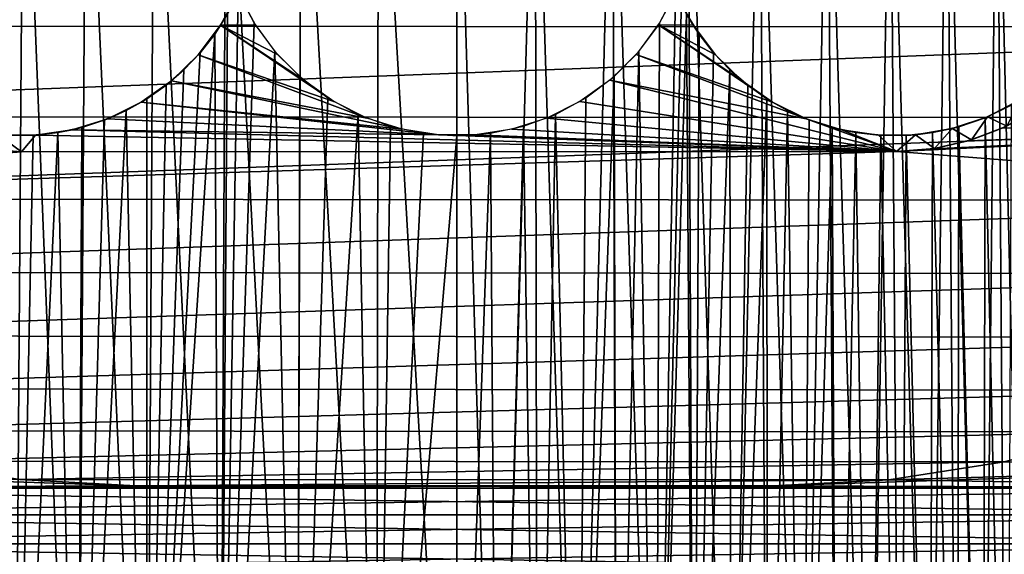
# Model space of a CAD drawing. Header units: millimetres. Extents: x 94.7 to 114.7, y -1235.4 to -1202.9.
# Tile 7 of 23: x 101.9 to 108.1, y -1232.1 to -1228.7. Entities that reach past the tile are written whole.
import ezdxf

# ---------------------------------------------------------------- set-up
doc = ezdxf.new("R2010")
doc.units = ezdxf.units.MM
doc.header["$LTSCALE"] = 65.185185
for name, color, linetype in [('1', 7, 'CONTINUOUS'), ('10', 7, 'CONTINUOUS'), ('11', 7, 'CONTINUOUS'), ('2', 7, 'CONTINUOUS'), ('26', 7, 'CONTINUOUS'), ('27', 7, 'CONTINUOUS'), ('28', 7, 'CONTINUOUS'), ('31', 7, 'CONTINUOUS'), ('33', 7, 'CONTINUOUS'), ('35', 7, 'CONTINUOUS'), ('37', 7, 'CONTINUOUS'), ('38', 7, 'CONTINUOUS')]:
    doc.layers.add(name, color=color, linetype=linetype)

msp = doc.modelspace()

# ---------------------------------------------------------------- linework, layer by layer
at = {"layer": '1', "linetype": 'Continuous'}
for points in [[(102.6684, -1231.6546, 2055.5234), (98.5694, -1231.5212, 2055.5234), (101.9378, -1231.6152, 2055.5234), (102.6684, -1231.6546, 2055.5234)], [(98.6968, -1231.6704, 2055.5234), (98.5694, -1231.5212, 2055.5234), (102.6684, -1231.6546, 2055.5234), (98.6968, -1231.6704, 2055.5234)], [(108.126, -1231.5046, 2055.5234), (110.8016, -1231.5212, 2055.5234), (107.4012, -1231.6183, 2055.5234), (108.126, -1231.5046, 2055.5234)], [(110.8016, -1231.5212, 2055.5234), (110.6742, -1231.6704, 2055.5234), (107.4012, -1231.6183, 2055.5234), (110.8016, -1231.5212, 2055.5234)], [(107.4012, -1231.6183, 2055.5234), (110.6742, -1231.6704, 2055.5234), (106.6684, -1231.6556, 2055.5234), (107.4012, -1231.6183, 2055.5234)], [(110.6742, -1231.6704, 2055.5234), (98.6968, -1231.6704, 2055.5234), (102.6684, -1231.6546, 2055.5234), (110.6742, -1231.6704, 2055.5234)], [(110.6742, -1231.6704, 2055.5234), (110.5717, -1231.8376, 2055.5234), (98.6968, -1231.6704, 2055.5234), (110.6742, -1231.6704, 2055.5234)], [(98.6968, -1231.6704, 2055.5234), (110.5717, -1231.8376, 2055.5234), (98.7992, -1231.8376, 2055.5234), (98.6968, -1231.6704, 2055.5234)], [(106.6684, -1231.6556, 2055.5234), (110.6742, -1231.6704, 2055.5234), (102.6684, -1231.6546, 2055.5234), (106.6684, -1231.6556, 2055.5234)], [(98.7992, -1231.8376, 2055.5234), (110.4967, -1232.0188, 2055.5234), (98.8743, -1232.0188, 2055.5234), (98.7992, -1231.8376, 2055.5234)], [(110.5717, -1231.8376, 2055.5234), (110.4967, -1232.0188, 2055.5234), (98.7992, -1231.8376, 2055.5234), (110.5717, -1231.8376, 2055.5234)], [(98.8743, -1232.0188, 2055.5234), (110.4509, -1232.2096, 2055.5234), (98.9201, -1232.2096, 2055.5234), (98.8743, -1232.0188, 2055.5234)], [(110.4967, -1232.0188, 2055.5234), (110.4509, -1232.2096, 2055.5234), (98.8743, -1232.0188, 2055.5234), (110.4967, -1232.0188, 2055.5234)]]:
    msp.add_3dface(points, dxfattribs=at)
at = {"layer": '10', "linetype": 'Continuous'}
for points in [[(111.3611, -1229.8618, 2817.2234), (111.8806, -1229.3436, 2817.2234), (107.449, -1229.5542, 2817.2234), (111.3611, -1229.8618, 2817.2234)], [(107.449, -1229.5542, 2817.2234), (111.8806, -1229.3436, 2817.2234), (107.6761, -1229.5374, 2817.2234), (107.449, -1229.5542, 2817.2234)], [(107.6761, -1229.5374, 2817.2234), (111.8806, -1229.3436, 2817.2234), (107.8985, -1229.4884, 2817.2234), (107.6761, -1229.5374, 2817.2234)], [(107.8985, -1229.4884, 2817.2234), (111.8806, -1229.3436, 2817.2234), (108.1117, -1229.4084, 2817.2234), (107.8985, -1229.4884, 2817.2234)], [(108.1117, -1229.4084, 2817.2234), (111.8806, -1229.3436, 2817.2234), (108.3113, -1229.2989, 2817.2234), (108.1117, -1229.4084, 2817.2234)], [(101.7207, -1229.5403, 2817.2234), (97.9933, -1229.8525, 2817.2234), (101.949, -1229.556, 2817.2234), (101.7207, -1229.5403, 2817.2234)], [(97.9933, -1229.8525, 2817.2234), (111.3611, -1229.8618, 2817.2234), (107.449, -1229.5542, 2817.2234), (97.9933, -1229.8525, 2817.2234)], [(101.949, -1229.556, 2817.2234), (97.9933, -1229.8525, 2817.2234), (107.449, -1229.5542, 2817.2234), (101.949, -1229.556, 2817.2234)], [(98.5614, -1230.3137, 2817.2234), (111.3611, -1229.8618, 2817.2234), (97.9933, -1229.8525, 2817.2234), (98.5614, -1230.3137, 2817.2234)], [(110.7904, -1230.3228, 2817.2234), (111.3611, -1229.8618, 2817.2234), (98.5614, -1230.3137, 2817.2234), (110.7904, -1230.3228, 2817.2234)], [(99.1745, -1230.713, 2817.2234), (110.7904, -1230.3228, 2817.2234), (98.5614, -1230.3137, 2817.2234), (99.1745, -1230.713, 2817.2234)], [(110.1745, -1230.7216, 2817.2234), (110.7904, -1230.3228, 2817.2234), (99.1745, -1230.713, 2817.2234), (110.1745, -1230.7216, 2817.2234)], [(99.826, -1231.046, 2817.2234), (110.1745, -1230.7216, 2817.2234), (99.1745, -1230.713, 2817.2234), (99.826, -1231.046, 2817.2234)], [(109.5203, -1231.0538, 2817.2234), (110.1745, -1230.7216, 2817.2234), (99.826, -1231.046, 2817.2234), (109.5203, -1231.0538, 2817.2234)], [(100.5087, -1231.3092, 2817.2234), (109.5203, -1231.0538, 2817.2234), (99.826, -1231.046, 2817.2234), (100.5087, -1231.3092, 2817.2234)], [(108.835, -1231.3158, 2817.2234), (109.5203, -1231.0538, 2817.2234), (100.5087, -1231.3092, 2817.2234), (108.835, -1231.3158, 2817.2234)], [(101.2153, -1231.4996, 2817.2234), (108.835, -1231.3158, 2817.2234), (100.5087, -1231.3092, 2817.2234), (101.2153, -1231.4996, 2817.2234)], [(108.126, -1231.5046, 2817.2234), (108.835, -1231.3158, 2817.2234), (101.2153, -1231.4996, 2817.2234), (108.126, -1231.5046, 2817.2234)], [(101.9378, -1231.6152, 2817.2234), (108.126, -1231.5046, 2817.2234), (101.2153, -1231.4996, 2817.2234), (101.9378, -1231.6152, 2817.2234)], [(107.4012, -1231.6183, 2817.2234), (108.126, -1231.5046, 2817.2234), (101.9378, -1231.6152, 2817.2234), (107.4012, -1231.6183, 2817.2234)], [(102.6684, -1231.6546, 2817.2234), (107.4012, -1231.6183, 2817.2234), (101.9378, -1231.6152, 2817.2234), (102.6684, -1231.6546, 2817.2234)], [(106.6684, -1231.6556, 2817.2234), (107.4012, -1231.6183, 2817.2234), (102.6684, -1231.6546, 2817.2234), (106.6684, -1231.6556, 2817.2234)]]:
    msp.add_3dface(points, dxfattribs=at)
at = {"layer": '11', "linetype": 'Continuous'}
for points in [[(97.0167, -1228.7653, 2056.8234), (96.6189, -1228.1512, 2056.8234), (112.7432, -1228.159, 2056.8234), (97.0167, -1228.7653, 2056.8234)], [(112.3429, -1228.7739, 2056.8234), (97.0167, -1228.7653, 2056.8234), (112.7432, -1228.159, 2056.8234), (112.3429, -1228.7739, 2056.8234)], [(97.4765, -1229.3345, 2056.8234), (97.0167, -1228.7653, 2056.8234), (112.3429, -1228.7739, 2056.8234), (97.4765, -1229.3345, 2056.8234)], [(111.8806, -1229.3436, 2056.8234), (97.4765, -1229.3345, 2056.8234), (112.3429, -1228.7739, 2056.8234), (111.8806, -1229.3436, 2056.8234)], [(97.9933, -1229.8525, 2056.8234), (97.4765, -1229.3345, 2056.8234), (111.8806, -1229.3436, 2056.8234), (97.9933, -1229.8525, 2056.8234)], [(111.3611, -1229.8618, 2056.8234), (97.9933, -1229.8525, 2056.8234), (111.8806, -1229.3436, 2056.8234), (111.3611, -1229.8618, 2056.8234)], [(98.5614, -1230.3137, 2056.8234), (97.9933, -1229.8525, 2056.8234), (111.3611, -1229.8618, 2056.8234), (98.5614, -1230.3137, 2056.8234)], [(110.7904, -1230.3228, 2056.8234), (98.5614, -1230.3137, 2056.8234), (111.3611, -1229.8618, 2056.8234), (110.7904, -1230.3228, 2056.8234)], [(99.1745, -1230.713, 2056.8234), (98.5614, -1230.3137, 2056.8234), (110.7904, -1230.3228, 2056.8234), (99.1745, -1230.713, 2056.8234)], [(110.1745, -1230.7216, 2056.8234), (99.1745, -1230.713, 2056.8234), (110.7904, -1230.3228, 2056.8234), (110.1745, -1230.7216, 2056.8234)], [(99.826, -1231.046, 2056.8234), (99.1745, -1230.713, 2056.8234), (110.1745, -1230.7216, 2056.8234), (99.826, -1231.046, 2056.8234)], [(109.5203, -1231.0538, 2056.8234), (99.826, -1231.046, 2056.8234), (110.1745, -1230.7216, 2056.8234), (109.5203, -1231.0538, 2056.8234)], [(100.5087, -1231.3092, 2056.8234), (99.826, -1231.046, 2056.8234), (109.5203, -1231.0538, 2056.8234), (100.5087, -1231.3092, 2056.8234)], [(108.835, -1231.3158, 2056.8234), (100.5087, -1231.3092, 2056.8234), (109.5203, -1231.0538, 2056.8234), (108.835, -1231.3158, 2056.8234)], [(101.2153, -1231.4996, 2056.8234), (100.5087, -1231.3092, 2056.8234), (108.835, -1231.3158, 2056.8234), (101.2153, -1231.4996, 2056.8234)], [(108.126, -1231.5046, 2056.8234), (101.2153, -1231.4996, 2056.8234), (108.835, -1231.3158, 2056.8234), (108.126, -1231.5046, 2056.8234)], [(101.9378, -1231.6152, 2056.8234), (101.2153, -1231.4996, 2056.8234), (108.126, -1231.5046, 2056.8234), (101.9378, -1231.6152, 2056.8234)], [(107.4012, -1231.6183, 2056.8234), (101.9378, -1231.6152, 2056.8234), (108.126, -1231.5046, 2056.8234), (107.4012, -1231.6183, 2056.8234)], [(102.6684, -1231.6546, 2056.8234), (101.9378, -1231.6152, 2056.8234), (107.4012, -1231.6183, 2056.8234), (102.6684, -1231.6546, 2056.8234)], [(106.6684, -1231.6556, 2056.8234), (102.6684, -1231.6546, 2056.8234), (107.4012, -1231.6183, 2056.8234), (106.6684, -1231.6556, 2056.8234)]]:
    msp.add_3dface(points, dxfattribs=at)
at = {"layer": '2', "linetype": 'Continuous'}
for points in [[(106.6684, -1231.6556, 2818.5234), (110.8016, -1231.5212, 2818.5234), (107.4012, -1231.6183, 2818.5234), (106.6684, -1231.6556, 2818.5234)], [(110.6742, -1231.6704, 2818.5234), (110.8016, -1231.5212, 2818.5234), (106.6684, -1231.6556, 2818.5234), (110.6742, -1231.6704, 2818.5234)], [(107.4012, -1231.6183, 2818.5234), (110.8016, -1231.5212, 2818.5234), (108.126, -1231.5046, 2818.5234), (107.4012, -1231.6183, 2818.5234)], [(101.9378, -1231.6152, 2818.5234), (98.6968, -1231.6704, 2818.5234), (102.6684, -1231.6546, 2818.5234), (101.9378, -1231.6152, 2818.5234)], [(102.6684, -1231.6546, 2818.5234), (98.6968, -1231.6704, 2818.5234), (106.6684, -1231.6556, 2818.5234), (102.6684, -1231.6546, 2818.5234)], [(98.6968, -1231.6704, 2818.5234), (110.6742, -1231.6704, 2818.5234), (106.6684, -1231.6556, 2818.5234), (98.6968, -1231.6704, 2818.5234)], [(98.6968, -1231.6704, 2818.5234), (98.7992, -1231.8376, 2818.5234), (110.6742, -1231.6704, 2818.5234), (98.6968, -1231.6704, 2818.5234)], [(110.6742, -1231.6704, 2818.5234), (98.7992, -1231.8376, 2818.5234), (110.5717, -1231.8376, 2818.5234), (110.6742, -1231.6704, 2818.5234)], [(98.7992, -1231.8376, 2818.5234), (98.8743, -1232.0188, 2818.5234), (110.5717, -1231.8376, 2818.5234), (98.7992, -1231.8376, 2818.5234)], [(110.5717, -1231.8376, 2818.5234), (98.8743, -1232.0188, 2818.5234), (110.4967, -1232.0188, 2818.5234), (110.5717, -1231.8376, 2818.5234)], [(98.8743, -1232.0188, 2818.5234), (98.9201, -1232.2096, 2818.5234), (110.4967, -1232.0188, 2818.5234), (98.8743, -1232.0188, 2818.5234)], [(110.4967, -1232.0188, 2818.5234), (98.9201, -1232.2096, 2818.5234), (110.4509, -1232.2096, 2818.5234), (110.4967, -1232.0188, 2818.5234)]]:
    msp.add_3dface(points, dxfattribs=at)
at = {"layer": '26', "linetype": 'Continuous'}
for points in [[(101.7207, -1229.5403, 2817.2234), (101.949, -1229.556, 2817.2234), (101.7099, -1229.5387, 2802.2234), (101.7207, -1229.5403, 2817.2234)], [(101.7099, -1229.5387, 2802.2234), (101.949, -1229.556, 2817.2234), (101.949, -1229.556, 2802.2234), (101.7099, -1229.5387, 2802.2234)]]:
    msp.add_3dface(points, dxfattribs=at)
at = {"layer": '27', "linetype": 'Continuous'}
for points in [[(101.949, -1229.556, 2817.2234), (107.449, -1229.5542, 2817.2234), (107.449, -1229.5542, 2802.2234), (101.949, -1229.556, 2817.2234)], [(101.949, -1229.556, 2802.2234), (101.949, -1229.556, 2817.2234), (107.449, -1229.5542, 2802.2234), (101.949, -1229.556, 2802.2234)]]:
    msp.add_3dface(points, dxfattribs=at)
at = {"layer": '28', "linetype": 'Continuous'}
for points in [[(108.1117, -1229.4084, 2817.2234), (108.3113, -1229.2989, 2817.2234), (108.1409, -1229.3946, 2802.2234), (108.1117, -1229.4084, 2817.2234)], [(107.8985, -1229.4884, 2817.2234), (108.1117, -1229.4084, 2817.2234), (107.9191, -1229.4822, 2802.2234), (107.8985, -1229.4884, 2817.2234)], [(107.9191, -1229.4822, 2802.2234), (108.1117, -1229.4084, 2817.2234), (108.1409, -1229.3946, 2802.2234), (107.9191, -1229.4822, 2802.2234)], [(107.449, -1229.5542, 2802.2234), (107.6761, -1229.5374, 2817.2234), (107.6868, -1229.5358, 2802.2234), (107.449, -1229.5542, 2802.2234)], [(107.449, -1229.5542, 2817.2234), (107.6761, -1229.5374, 2817.2234), (107.449, -1229.5542, 2802.2234), (107.449, -1229.5542, 2817.2234)], [(107.6761, -1229.5374, 2817.2234), (107.8985, -1229.4884, 2817.2234), (107.6868, -1229.5358, 2802.2234), (107.6761, -1229.5374, 2817.2234)], [(107.6868, -1229.5358, 2802.2234), (107.8985, -1229.4884, 2817.2234), (107.9191, -1229.4822, 2802.2234), (107.6868, -1229.5358, 2802.2234)]]:
    msp.add_3dface(points, dxfattribs=at)
at = {"layer": '31', "linetype": 'Continuous'}
for points in [[(103.4192, -1228.7592, 2802.2234), (103.3105, -1228.5546, 2802.2234), (103.2006, -1228.761, 2802.2234), (103.4192, -1228.7592, 2802.2234)], [(106.0605, -1228.5546, 2802.2234), (105.9518, -1228.7592, 2802.2234), (106.1704, -1228.761, 2802.2234), (106.0605, -1228.5546, 2802.2234)], [(103.06, -1228.9478, 2802.2234), (103.9128, -1229.2408, 2802.2234), (103.2006, -1228.761, 2802.2234), (103.06, -1228.9478, 2802.2234)], [(103.5582, -1228.9446, 2802.2234), (103.4192, -1228.7592, 2802.2234), (103.2006, -1228.761, 2802.2234), (103.5582, -1228.9446, 2802.2234)], [(103.724, -1229.1064, 2802.2234), (103.5582, -1228.9446, 2802.2234), (103.2006, -1228.761, 2802.2234), (103.724, -1229.1064, 2802.2234)], [(103.9128, -1229.2408, 2802.2234), (103.724, -1229.1064, 2802.2234), (103.2006, -1228.761, 2802.2234), (103.9128, -1229.2408, 2802.2234)], [(105.9518, -1228.7592, 2802.2234), (105.8128, -1228.9446, 2802.2234), (106.67, -1229.2451, 2802.2234), (105.9518, -1228.7592, 2802.2234)], [(106.4789, -1229.1105, 2802.2234), (105.9518, -1228.7592, 2802.2234), (106.67, -1229.2451, 2802.2234), (106.4789, -1229.1105, 2802.2234)], [(106.3109, -1228.9478, 2802.2234), (105.9518, -1228.7592, 2802.2234), (106.4789, -1229.1105, 2802.2234), (106.3109, -1228.9478, 2802.2234)], [(106.1704, -1228.761, 2802.2234), (105.9518, -1228.7592, 2802.2234), (106.3109, -1228.9478, 2802.2234), (106.1704, -1228.761, 2802.2234)], [(102.8921, -1229.1105, 2802.2234), (104.12, -1229.3444, 2802.2234), (103.06, -1228.9478, 2802.2234), (102.8921, -1229.1105, 2802.2234)], [(104.12, -1229.3444, 2802.2234), (103.9128, -1229.2408, 2802.2234), (103.06, -1228.9478, 2802.2234), (104.12, -1229.3444, 2802.2234)], [(105.8128, -1228.9446, 2802.2234), (105.647, -1229.1064, 2802.2234), (106.8798, -1229.3484, 2802.2234), (105.8128, -1228.9446, 2802.2234)], [(106.67, -1229.2451, 2802.2234), (105.8128, -1228.9446, 2802.2234), (106.8798, -1229.3484, 2802.2234), (106.67, -1229.2451, 2802.2234)], [(105.4582, -1229.2408, 2802.2234), (107.449, -1229.5542, 2802.2234), (105.647, -1229.1064, 2802.2234), (105.4582, -1229.2408, 2802.2234)], [(105.647, -1229.1064, 2802.2234), (107.449, -1229.5542, 2802.2234), (106.8798, -1229.3484, 2802.2234), (105.647, -1229.1064, 2802.2234)], [(102.701, -1229.2451, 2802.2234), (104.3407, -1229.4149, 2802.2234), (102.8921, -1229.1105, 2802.2234), (102.701, -1229.2451, 2802.2234)], [(104.3407, -1229.4149, 2802.2234), (104.12, -1229.3444, 2802.2234), (102.8921, -1229.1105, 2802.2234), (104.3407, -1229.4149, 2802.2234)], [(108.0204, -1229.3364, 2802.2234), (108.1409, -1229.3946, 2802.2234), (108.228, -1229.2287, 2802.2234), (108.0204, -1229.3364, 2802.2234)], [(102.4912, -1229.3484, 2802.2234), (104.5696, -1229.4506, 2802.2234), (102.701, -1229.2451, 2802.2234), (102.4912, -1229.3484, 2802.2234)], [(104.5696, -1229.4506, 2802.2234), (104.3407, -1229.4149, 2802.2234), (102.701, -1229.2451, 2802.2234), (104.5696, -1229.4506, 2802.2234)], [(105.251, -1229.3444, 2802.2234), (107.449, -1229.5542, 2802.2234), (105.4582, -1229.2408, 2802.2234), (105.251, -1229.3444, 2802.2234)], [(102.268, -1229.4178, 2802.2234), (104.5696, -1229.4506, 2802.2234), (102.4912, -1229.3484, 2802.2234), (102.268, -1229.4178, 2802.2234)], [(105.0303, -1229.4149, 2802.2234), (107.449, -1229.5542, 2802.2234), (105.251, -1229.3444, 2802.2234), (105.0303, -1229.4149, 2802.2234)], [(106.8798, -1229.3484, 2802.2234), (107.449, -1229.5542, 2802.2234), (107.103, -1229.4178, 2802.2234), (106.8798, -1229.3484, 2802.2234)], [(107.7987, -1229.4105, 2802.2234), (107.9191, -1229.4822, 2802.2234), (108.0204, -1229.3364, 2802.2234), (107.7987, -1229.4105, 2802.2234)], [(107.9191, -1229.4822, 2802.2234), (108.1409, -1229.3946, 2802.2234), (108.0204, -1229.3364, 2802.2234), (107.9191, -1229.4822, 2802.2234)], [(102.0366, -1229.4517, 2802.2234), (107.449, -1229.5542, 2802.2234), (102.268, -1229.4178, 2802.2234), (102.0366, -1229.4517, 2802.2234)], [(107.449, -1229.5542, 2802.2234), (104.5696, -1229.4506, 2802.2234), (102.268, -1229.4178, 2802.2234), (107.449, -1229.5542, 2802.2234)], [(104.8013, -1229.4506, 2802.2234), (107.449, -1229.5542, 2802.2234), (105.0303, -1229.4149, 2802.2234), (104.8013, -1229.4506, 2802.2234)], [(107.103, -1229.4178, 2802.2234), (107.449, -1229.5542, 2802.2234), (107.3344, -1229.4517, 2802.2234), (107.103, -1229.4178, 2802.2234)], [(107.5681, -1229.4492, 2802.2234), (107.6868, -1229.5358, 2802.2234), (107.7987, -1229.4105, 2802.2234), (107.5681, -1229.4492, 2802.2234)], [(107.6868, -1229.5358, 2802.2234), (107.9191, -1229.4822, 2802.2234), (107.7987, -1229.4105, 2802.2234), (107.6868, -1229.5358, 2802.2234)], [(101.7099, -1229.5387, 2802.2234), (101.949, -1229.556, 2802.2234), (101.8028, -1229.4492, 2802.2234), (101.7099, -1229.5387, 2802.2234)], [(101.8028, -1229.4492, 2802.2234), (101.949, -1229.556, 2802.2234), (102.0366, -1229.4517, 2802.2234), (101.8028, -1229.4492, 2802.2234)], [(101.949, -1229.556, 2802.2234), (107.449, -1229.5542, 2802.2234), (102.0366, -1229.4517, 2802.2234), (101.949, -1229.556, 2802.2234)], [(104.5696, -1229.4506, 2802.2234), (107.449, -1229.5542, 2802.2234), (104.8013, -1229.4506, 2802.2234), (104.5696, -1229.4506, 2802.2234)], [(107.3344, -1229.4517, 2802.2234), (107.449, -1229.5542, 2802.2234), (107.5681, -1229.4492, 2802.2234), (107.3344, -1229.4517, 2802.2234)], [(107.449, -1229.5542, 2802.2234), (107.6868, -1229.5358, 2802.2234), (107.5681, -1229.4492, 2802.2234), (107.449, -1229.5542, 2802.2234)]]:
    msp.add_3dface(points, dxfattribs=at)
at = {"layer": '33', "linetype": 'Continuous'}
for points in [[(106.0605, -1228.5546, 2802.2234), (106.1704, -1228.761, 2802.2234), (106.0605, -1228.5546, 2797.4919), (106.0605, -1228.5546, 2802.2234)], [(106.0605, -1228.5546, 2797.4919), (106.1704, -1228.761, 2802.2234), (106.1276, -1228.6895, 2797.468), (106.0605, -1228.5546, 2797.4919)], [(106.1276, -1228.6895, 2797.468), (106.1704, -1228.761, 2802.2234), (106.2074, -1228.8163, 2797.438), (106.1276, -1228.6895, 2797.468)], [(106.1704, -1228.761, 2802.2234), (106.3109, -1228.9478, 2802.2234), (106.2074, -1228.8163, 2797.438), (106.1704, -1228.761, 2802.2234)], [(106.2074, -1228.8163, 2797.438), (106.3109, -1228.9478, 2802.2234), (106.2988, -1228.9339, 2797.4012), (106.2074, -1228.8163, 2797.438)], [(106.2988, -1228.9339, 2797.4012), (106.3109, -1228.9478, 2802.2234), (106.401, -1229.0413, 2797.3571), (106.2988, -1228.9339, 2797.4012)], [(106.3109, -1228.9478, 2802.2234), (106.4789, -1229.1105, 2802.2234), (106.401, -1229.0413, 2797.3571), (106.3109, -1228.9478, 2802.2234)], [(106.401, -1229.0413, 2797.3571), (106.4789, -1229.1105, 2802.2234), (106.5131, -1229.138, 2797.3049), (106.401, -1229.0413, 2797.3571)], [(106.4789, -1229.1105, 2802.2234), (106.67, -1229.2451, 2802.2234), (106.5131, -1229.138, 2797.3049), (106.4789, -1229.1105, 2802.2234)], [(106.5131, -1229.138, 2797.3049), (106.67, -1229.2451, 2802.2234), (106.634, -1229.2231, 2797.244), (106.5131, -1229.138, 2797.3049)], [(106.634, -1229.2231, 2797.244), (106.67, -1229.2451, 2802.2234), (106.7632, -1229.296, 2797.1735), (106.634, -1229.2231, 2797.244)], [(108.0204, -1229.3364, 2802.2234), (108.228, -1229.2287, 2802.2234), (108.1698, -1229.2631, 2795.8684), (108.0204, -1229.3364, 2802.2234)], [(106.67, -1229.2451, 2802.2234), (106.8798, -1229.3484, 2802.2234), (106.7632, -1229.296, 2797.1735), (106.67, -1229.2451, 2802.2234)], [(108.0063, -1229.3423, 2796.0948), (108.0204, -1229.3364, 2802.2234), (108.1698, -1229.2631, 2795.8684), (108.0063, -1229.3423, 2796.0948)], [(106.7632, -1229.296, 2797.1735), (106.8798, -1229.3484, 2802.2234), (106.8998, -1229.3562, 2797.0922), (106.7632, -1229.296, 2797.1735)], [(106.8798, -1229.3484, 2802.2234), (107.103, -1229.4178, 2802.2234), (106.8998, -1229.3562, 2797.0922), (106.8798, -1229.3484, 2802.2234)], [(106.8998, -1229.3562, 2797.0922), (107.103, -1229.4178, 2802.2234), (107.0435, -1229.403, 2796.999), (106.8998, -1229.3562, 2797.0922)], [(107.7987, -1229.4105, 2802.2234), (108.0204, -1229.3364, 2802.2234), (107.8401, -1229.3995, 2796.2962), (107.7987, -1229.4105, 2802.2234)], [(107.8401, -1229.3995, 2796.2962), (108.0204, -1229.3364, 2802.2234), (108.0063, -1229.3423, 2796.0948), (107.8401, -1229.3995, 2796.2962)], [(107.0435, -1229.403, 2796.999), (107.103, -1229.4178, 2802.2234), (107.1935, -1229.4355, 2796.8923), (107.0435, -1229.403, 2796.999)], [(107.103, -1229.4178, 2802.2234), (107.3344, -1229.4517, 2802.2234), (107.1935, -1229.4355, 2796.8923), (107.103, -1229.4178, 2802.2234)], [(107.5681, -1229.4492, 2802.2234), (107.7987, -1229.4105, 2802.2234), (107.6737, -1229.4361, 2796.4747), (107.5681, -1229.4492, 2802.2234)], [(107.6737, -1229.4361, 2796.4747), (107.7987, -1229.4105, 2802.2234), (107.8401, -1229.3995, 2796.2962), (107.6737, -1229.4361, 2796.4747)], [(107.1935, -1229.4355, 2796.8923), (107.3344, -1229.4517, 2802.2234), (107.3492, -1229.4526, 2796.7707), (107.1935, -1229.4355, 2796.8923)], [(107.3344, -1229.4517, 2802.2234), (107.5681, -1229.4492, 2802.2234), (107.3492, -1229.4526, 2796.7707), (107.3344, -1229.4517, 2802.2234)], [(107.3492, -1229.4526, 2796.7707), (107.5681, -1229.4492, 2802.2234), (107.5096, -1229.4533, 2796.6322), (107.3492, -1229.4526, 2796.7707)], [(107.5096, -1229.4533, 2796.6322), (107.5681, -1229.4492, 2802.2234), (107.6737, -1229.4361, 2796.4747), (107.5096, -1229.4533, 2796.6322)]]:
    msp.add_3dface(points, dxfattribs=at)
at = {"layer": '35', "linetype": 'Continuous'}
for points in [[(103.2006, -1228.761, 2802.2234), (103.3105, -1228.5546, 2802.2234), (103.2434, -1228.6895, 2797.468), (103.2006, -1228.761, 2802.2234)], [(103.1636, -1228.8163, 2797.438), (103.2006, -1228.761, 2802.2234), (103.2434, -1228.6895, 2797.468), (103.1636, -1228.8163, 2797.438)], [(103.06, -1228.9478, 2802.2234), (103.2006, -1228.761, 2802.2234), (103.0721, -1228.9339, 2797.4012), (103.06, -1228.9478, 2802.2234)], [(103.0721, -1228.9339, 2797.4012), (103.2006, -1228.761, 2802.2234), (103.1636, -1228.8163, 2797.438), (103.0721, -1228.9339, 2797.4012)], [(102.8921, -1229.1105, 2802.2234), (103.06, -1228.9478, 2802.2234), (102.97, -1229.0413, 2797.357), (102.8921, -1229.1105, 2802.2234)], [(102.97, -1229.0413, 2797.357), (103.06, -1228.9478, 2802.2234), (103.0721, -1228.9339, 2797.4012), (102.97, -1229.0413, 2797.357)], [(102.8579, -1229.138, 2797.3049), (102.8921, -1229.1105, 2802.2234), (102.97, -1229.0413, 2797.357), (102.8579, -1229.138, 2797.3049)], [(102.701, -1229.2451, 2802.2234), (102.8921, -1229.1105, 2802.2234), (102.7369, -1229.2231, 2797.244), (102.701, -1229.2451, 2802.2234)], [(102.7369, -1229.2231, 2797.244), (102.8921, -1229.1105, 2802.2234), (102.8579, -1229.138, 2797.3049), (102.7369, -1229.2231, 2797.244)], [(102.6078, -1229.296, 2797.1735), (102.701, -1229.2451, 2802.2234), (102.7369, -1229.2231, 2797.244), (102.6078, -1229.296, 2797.1735)], [(102.4912, -1229.3484, 2802.2234), (102.701, -1229.2451, 2802.2234), (102.6078, -1229.296, 2797.1735), (102.4912, -1229.3484, 2802.2234)], [(102.268, -1229.4178, 2802.2234), (102.4912, -1229.3484, 2802.2234), (102.3275, -1229.403, 2796.999), (102.268, -1229.4178, 2802.2234)], [(102.3275, -1229.403, 2796.999), (102.4912, -1229.3484, 2802.2234), (102.4711, -1229.3562, 2797.0922), (102.3275, -1229.403, 2796.999)], [(102.4711, -1229.3562, 2797.0922), (102.4912, -1229.3484, 2802.2234), (102.6078, -1229.296, 2797.1735), (102.4711, -1229.3562, 2797.0922)], [(102.0366, -1229.4517, 2802.2234), (102.268, -1229.4178, 2802.2234), (102.1774, -1229.4355, 2796.8923), (102.0366, -1229.4517, 2802.2234)], [(102.1774, -1229.4355, 2796.8923), (102.268, -1229.4178, 2802.2234), (102.3275, -1229.403, 2796.999), (102.1774, -1229.4355, 2796.8923)], [(101.8028, -1229.4492, 2802.2234), (102.0366, -1229.4517, 2802.2234), (101.8614, -1229.4533, 2796.6321), (101.8028, -1229.4492, 2802.2234)], [(101.8614, -1229.4533, 2796.6321), (102.0366, -1229.4517, 2802.2234), (102.0218, -1229.4526, 2796.7706), (101.8614, -1229.4533, 2796.6321)], [(102.0218, -1229.4526, 2796.7706), (102.0366, -1229.4517, 2802.2234), (102.1774, -1229.4355, 2796.8923), (102.0218, -1229.4526, 2796.7706)]]:
    msp.add_3dface(points, dxfattribs=at)
at = {"layer": '37', "linetype": 'Continuous'}
for points in [[(101.9004, -1235.4051, 2790.3796), (101.9623, -1226.9051, 2790.3258), (101.606, -1226.9051, 2790.6673), (101.9004, -1235.4051, 2790.3796)], [(101.9004, -1235.4051, 2790.3796), (102.2996, -1235.4051, 2790.0669), (101.9623, -1226.9051, 2790.3258), (101.9004, -1235.4051, 2790.3796)], [(102.2996, -1235.4051, 2790.0669), (102.3562, -1226.9051, 2790.0285), (101.9623, -1226.9051, 2790.3258), (102.2996, -1235.4051, 2790.0669)], [(102.2996, -1235.4051, 2790.0669), (102.7337, -1235.4051, 2789.8045), (102.3562, -1226.9051, 2790.0285), (102.2996, -1235.4051, 2790.0669)], [(102.7337, -1235.4051, 2789.8045), (102.7823, -1226.9051, 2789.7794), (102.3562, -1226.9051, 2790.0285), (102.7337, -1235.4051, 2789.8045)], [(102.7337, -1235.4051, 2789.8045), (103.1962, -1235.4051, 2789.5963), (102.7823, -1226.9051, 2789.7794), (102.7337, -1235.4051, 2789.8045)], [(103.1962, -1235.4051, 2789.5963), (103.2346, -1226.9051, 2789.582), (102.7823, -1226.9051, 2789.7794), (103.1962, -1235.4051, 2789.5963)], [(103.1962, -1235.4051, 2789.5963), (103.6804, -1235.4051, 2789.4454), (103.2346, -1226.9051, 2789.582), (103.1962, -1235.4051, 2789.5963)], [(103.6804, -1235.4051, 2789.4454), (103.7069, -1226.9051, 2789.439), (103.2346, -1226.9051, 2789.582), (103.6804, -1235.4051, 2789.4454)], [(103.6804, -1235.4051, 2789.4454), (104.1792, -1235.4051, 2789.354), (103.7069, -1226.9051, 2789.439), (103.6804, -1235.4051, 2789.4454)], [(104.1792, -1235.4051, 2789.354), (104.1928, -1226.9051, 2789.3524), (103.7069, -1226.9051, 2789.439), (104.1792, -1235.4051, 2789.354)], [(104.1792, -1235.4051, 2789.354), (104.6855, -1235.4051, 2789.3234), (104.1928, -1226.9051, 2789.3524), (104.1792, -1235.4051, 2789.354)], [(104.6855, -1235.4051, 2789.3234), (104.6855, -1226.9051, 2789.3234), (104.1928, -1226.9051, 2789.3524), (104.6855, -1235.4051, 2789.3234)], [(103.1962, -1235.4051, 2797.4505), (103.3105, -1228.5546, 2797.4919), (103.412, -1228.7476, 2797.5256), (103.1962, -1235.4051, 2797.4505)], [(103.1962, -1235.4051, 2797.4505), (103.2434, -1228.6895, 2797.468), (103.3105, -1228.5546, 2797.4919), (103.1962, -1235.4051, 2797.4505)], [(103.1962, -1235.4051, 2797.4505), (103.1636, -1228.8163, 2797.438), (103.2434, -1228.6895, 2797.468), (103.1962, -1235.4051, 2797.4505)], [(103.5421, -1228.926, 2797.5647), (103.1962, -1235.4051, 2797.4505), (103.412, -1228.7476, 2797.5256), (103.5421, -1228.926, 2797.5647)], [(103.1962, -1235.4051, 2797.4505), (102.7337, -1235.4051, 2797.2423), (103.1636, -1228.8163, 2797.438), (103.1962, -1235.4051, 2797.4505)], [(102.7337, -1235.4051, 2797.2423), (103.0721, -1228.9339, 2797.4012), (103.1636, -1228.8163, 2797.438), (102.7337, -1235.4051, 2797.2423)], [(102.7337, -1235.4051, 2797.2423), (102.97, -1229.0413, 2797.357), (103.0721, -1228.9339, 2797.4012), (102.7337, -1235.4051, 2797.2423)], [(103.6804, -1235.4051, 2797.6013), (103.1962, -1235.4051, 2797.4505), (103.5421, -1228.926, 2797.5647), (103.6804, -1235.4051, 2797.6013)], [(103.6977, -1229.084, 2797.6056), (103.6804, -1235.4051, 2797.6013), (103.5421, -1228.926, 2797.5647), (103.6977, -1229.084, 2797.6056)], [(102.7337, -1235.4051, 2797.2423), (102.8579, -1229.138, 2797.3049), (102.97, -1229.0413, 2797.357), (102.7337, -1235.4051, 2797.2423)], [(103.874, -1229.2167, 2797.6442), (103.6804, -1235.4051, 2797.6013), (103.6977, -1229.084, 2797.6056), (103.874, -1229.2167, 2797.6442)], [(102.7337, -1235.4051, 2797.2423), (102.7369, -1229.2231, 2797.244), (102.8579, -1229.138, 2797.3049), (102.7337, -1235.4051, 2797.2423)], [(102.7337, -1235.4051, 2797.2423), (102.6078, -1229.296, 2797.1735), (102.7369, -1229.2231, 2797.244), (102.7337, -1235.4051, 2797.2423)], [(104.0658, -1229.3211, 2797.6774), (103.6804, -1235.4051, 2797.6013), (103.874, -1229.2167, 2797.6442), (104.0658, -1229.3211, 2797.6774)], [(102.7337, -1235.4051, 2797.2423), (102.2996, -1235.4051, 2796.9799), (102.6078, -1229.296, 2797.1735), (102.7337, -1235.4051, 2797.2423)], [(102.2996, -1235.4051, 2796.9799), (102.4711, -1229.3562, 2797.0922), (102.6078, -1229.296, 2797.1735), (102.2996, -1235.4051, 2796.9799)], [(102.2996, -1235.4051, 2796.9799), (102.3275, -1229.403, 2796.999), (102.4711, -1229.3562, 2797.0922), (102.2996, -1235.4051, 2796.9799)], [(104.1792, -1235.4051, 2797.6928), (103.6804, -1235.4051, 2797.6013), (104.0658, -1229.3211, 2797.6774), (104.1792, -1235.4051, 2797.6928)], [(104.2674, -1229.3957, 2797.7025), (104.1792, -1235.4051, 2797.6928), (104.0658, -1229.3211, 2797.6774), (104.2674, -1229.3957, 2797.7025)], [(102.2996, -1235.4051, 2796.9799), (102.1774, -1229.4355, 2796.8923), (102.3275, -1229.403, 2796.999), (102.2996, -1235.4051, 2796.9799)], [(104.4751, -1229.4403, 2797.7181), (104.1792, -1235.4051, 2797.6928), (104.2674, -1229.3957, 2797.7025), (104.4751, -1229.4403, 2797.7181)], [(101.9004, -1235.4051, 2796.6671), (101.8614, -1229.4533, 2796.6321), (102.0218, -1229.4526, 2796.7706), (101.9004, -1235.4051, 2796.6671)], [(101.9004, -1235.4051, 2796.6671), (102.0218, -1229.4526, 2796.7706), (102.1774, -1229.4355, 2796.8923), (101.9004, -1235.4051, 2796.6671)], [(102.2996, -1235.4051, 2796.9799), (101.9004, -1235.4051, 2796.6671), (102.1774, -1229.4355, 2796.8923), (102.2996, -1235.4051, 2796.9799)], [(104.6855, -1229.4551, 2797.7234), (104.1792, -1235.4051, 2797.6928), (104.4751, -1229.4403, 2797.7181), (104.6855, -1229.4551, 2797.7234)], [(104.6855, -1235.4051, 2797.7234), (104.1792, -1235.4051, 2797.6928), (104.6855, -1229.4551, 2797.7234), (104.6855, -1235.4051, 2797.7234)]]:
    msp.add_3dface(points, dxfattribs=at)
at = {"layer": '38', "linetype": 'Continuous'}
for points in [[(104.9391, -1235.4051, 2789.331), (105.1782, -1226.9051, 2789.3524), (104.6855, -1226.9051, 2789.3234), (104.9391, -1235.4051, 2789.331)], [(104.6855, -1235.4051, 2789.3234), (104.9391, -1235.4051, 2789.331), (104.6855, -1226.9051, 2789.3234), (104.6855, -1235.4051, 2789.3234)], [(104.9391, -1235.4051, 2789.331), (105.1918, -1235.4051, 2789.354), (105.1782, -1226.9051, 2789.3524), (104.9391, -1235.4051, 2789.331)], [(105.4426, -1235.4051, 2789.3922), (105.664, -1226.9051, 2789.439), (105.1782, -1226.9051, 2789.3524), (105.4426, -1235.4051, 2789.3922)], [(105.1918, -1235.4051, 2789.354), (105.4426, -1235.4051, 2789.3922), (105.1782, -1226.9051, 2789.3524), (105.1918, -1235.4051, 2789.354)], [(105.4426, -1235.4051, 2789.3922), (105.6906, -1235.4051, 2789.4454), (105.664, -1226.9051, 2789.439), (105.4426, -1235.4051, 2789.3922)], [(105.935, -1235.4051, 2789.5136), (106.1364, -1226.9051, 2789.582), (105.664, -1226.9051, 2789.439), (105.935, -1235.4051, 2789.5136)], [(105.6906, -1235.4051, 2789.4454), (105.935, -1235.4051, 2789.5136), (105.664, -1226.9051, 2789.439), (105.6906, -1235.4051, 2789.4454)], [(105.935, -1235.4051, 2789.5136), (106.1748, -1235.4051, 2789.5963), (106.1364, -1226.9051, 2789.582), (105.935, -1235.4051, 2789.5136)], [(106.1748, -1235.4051, 2789.5963), (106.4092, -1235.4051, 2789.6934), (106.1364, -1226.9051, 2789.582), (106.1748, -1235.4051, 2789.5963)], [(106.4092, -1235.4051, 2789.6934), (106.5887, -1226.9051, 2789.7794), (106.1364, -1226.9051, 2789.582), (106.4092, -1235.4051, 2789.6934)], [(106.4092, -1235.4051, 2789.6934), (106.6373, -1235.4051, 2789.8045), (106.5887, -1226.9051, 2789.7794), (106.4092, -1235.4051, 2789.6934)], [(106.8583, -1235.4051, 2789.9291), (107.0148, -1226.9051, 2790.0285), (106.5887, -1226.9051, 2789.7794), (106.8583, -1235.4051, 2789.9291)], [(106.6373, -1235.4051, 2789.8045), (106.8583, -1235.4051, 2789.9291), (106.5887, -1226.9051, 2789.7794), (106.6373, -1235.4051, 2789.8045)], [(106.8583, -1235.4051, 2789.9291), (107.0714, -1235.4051, 2790.0669), (107.0148, -1226.9051, 2790.0285), (106.8583, -1235.4051, 2789.9291)], [(107.2757, -1235.4051, 2790.2172), (107.4087, -1226.9051, 2790.3258), (107.0148, -1226.9051, 2790.0285), (107.2757, -1235.4051, 2790.2172)], [(107.0714, -1235.4051, 2790.0669), (107.2757, -1235.4051, 2790.2172), (107.0148, -1226.9051, 2790.0285), (107.0714, -1235.4051, 2790.0669)], [(107.2757, -1235.4051, 2790.2172), (107.4706, -1235.4051, 2790.3796), (107.4087, -1226.9051, 2790.3258), (107.2757, -1235.4051, 2790.2172)], [(107.6553, -1235.4051, 2790.5535), (107.7649, -1226.9051, 2790.6673), (107.4087, -1226.9051, 2790.3258), (107.6553, -1235.4051, 2790.5535)], [(107.4706, -1235.4051, 2790.3796), (107.6553, -1235.4051, 2790.5535), (107.4087, -1226.9051, 2790.3258), (107.4706, -1235.4051, 2790.3796)], [(107.6553, -1235.4051, 2790.5535), (107.8292, -1235.4051, 2790.7383), (107.7649, -1226.9051, 2790.6673), (107.6553, -1235.4051, 2790.5535)], [(107.9917, -1235.4051, 2790.9332), (108.0787, -1226.9051, 2791.0483), (107.7649, -1226.9051, 2790.6673), (107.9917, -1235.4051, 2790.9332)], [(107.8292, -1235.4051, 2790.7383), (107.9917, -1235.4051, 2790.9332), (107.7649, -1226.9051, 2790.6673), (107.8292, -1235.4051, 2790.7383)], [(107.9917, -1235.4051, 2790.9332), (108.142, -1235.4051, 2791.1375), (108.0787, -1226.9051, 2791.0483), (107.9917, -1235.4051, 2790.9332)], [(108.2798, -1235.4051, 2791.3506), (108.3456, -1226.9051, 2791.4634), (108.0787, -1226.9051, 2791.0483), (108.2798, -1235.4051, 2791.3506)], [(108.142, -1235.4051, 2791.1375), (108.2798, -1235.4051, 2791.3506), (108.0787, -1226.9051, 2791.0483), (108.142, -1235.4051, 2791.1375)], [(106.0605, -1228.5546, 2797.4919), (105.935, -1235.4051, 2797.5332), (105.959, -1228.7476, 2797.5256), (106.0605, -1228.5546, 2797.4919)], [(105.935, -1235.4051, 2797.5332), (106.0605, -1228.5546, 2797.4919), (106.1276, -1228.6895, 2797.468), (105.935, -1235.4051, 2797.5332)], [(106.1748, -1235.4051, 2797.4505), (105.935, -1235.4051, 2797.5332), (106.1276, -1228.6895, 2797.468), (106.1748, -1235.4051, 2797.4505)], [(106.1748, -1235.4051, 2797.4505), (106.1276, -1228.6895, 2797.468), (106.2074, -1228.8163, 2797.438), (106.1748, -1235.4051, 2797.4505)], [(105.959, -1228.7476, 2797.5256), (105.935, -1235.4051, 2797.5332), (105.8289, -1228.926, 2797.5647), (105.959, -1228.7476, 2797.5256)], [(106.1748, -1235.4051, 2797.4505), (106.2074, -1228.8163, 2797.438), (106.2988, -1228.9339, 2797.4012), (106.1748, -1235.4051, 2797.4505)], [(105.8289, -1228.926, 2797.5647), (105.6906, -1235.4051, 2797.6013), (105.6732, -1229.084, 2797.6056), (105.8289, -1228.926, 2797.5647)], [(105.935, -1235.4051, 2797.5332), (105.6906, -1235.4051, 2797.6013), (105.8289, -1228.926, 2797.5647), (105.935, -1235.4051, 2797.5332)], [(106.1748, -1235.4051, 2797.4505), (106.2988, -1228.9339, 2797.4012), (106.401, -1229.0413, 2797.3571), (106.1748, -1235.4051, 2797.4505)], [(106.4092, -1235.4051, 2797.3534), (106.1748, -1235.4051, 2797.4505), (106.401, -1229.0413, 2797.3571), (106.4092, -1235.4051, 2797.3534)], [(106.4092, -1235.4051, 2797.3534), (106.401, -1229.0413, 2797.3571), (106.5131, -1229.138, 2797.3049), (106.4092, -1235.4051, 2797.3534)], [(105.6906, -1235.4051, 2797.6013), (105.4426, -1235.4051, 2797.6546), (105.6732, -1229.084, 2797.6056), (105.6906, -1235.4051, 2797.6013)], [(105.6732, -1229.084, 2797.6056), (105.4426, -1235.4051, 2797.6546), (105.4969, -1229.2167, 2797.6442), (105.6732, -1229.084, 2797.6056)], [(106.4092, -1235.4051, 2797.3534), (106.5131, -1229.138, 2797.3049), (106.634, -1229.2231, 2797.244), (106.4092, -1235.4051, 2797.3534)], [(105.4969, -1229.2167, 2797.6442), (105.4426, -1235.4051, 2797.6546), (105.3052, -1229.3211, 2797.6774), (105.4969, -1229.2167, 2797.6442)], [(106.6373, -1235.4051, 2797.2423), (106.4092, -1235.4051, 2797.3534), (106.634, -1229.2231, 2797.244), (106.6373, -1235.4051, 2797.2423)], [(106.6373, -1235.4051, 2797.2423), (106.634, -1229.2231, 2797.244), (106.7632, -1229.296, 2797.1735), (106.6373, -1235.4051, 2797.2423)], [(108.142, -1235.4051, 2795.9092), (108.0063, -1229.3423, 2796.0948), (108.1698, -1229.2631, 2795.8684), (108.142, -1235.4051, 2795.9092)], [(105.3052, -1229.3211, 2797.6774), (105.1918, -1235.4051, 2797.6928), (105.1036, -1229.3957, 2797.7025), (105.3052, -1229.3211, 2797.6774)], [(105.4426, -1235.4051, 2797.6546), (105.1918, -1235.4051, 2797.6928), (105.3052, -1229.3211, 2797.6774), (105.4426, -1235.4051, 2797.6546)], [(106.8583, -1235.4051, 2797.1177), (106.6373, -1235.4051, 2797.2423), (106.7632, -1229.296, 2797.1735), (106.8583, -1235.4051, 2797.1177)], [(106.8583, -1235.4051, 2797.1177), (106.7632, -1229.296, 2797.1735), (106.8998, -1229.3562, 2797.0922), (106.8583, -1235.4051, 2797.1177)], [(106.8583, -1235.4051, 2797.1177), (106.8998, -1229.3562, 2797.0922), (107.0435, -1229.403, 2796.999), (106.8583, -1235.4051, 2797.1177)], [(107.9917, -1235.4051, 2796.1136), (107.8401, -1229.3995, 2796.2962), (108.0063, -1229.3423, 2796.0948), (107.9917, -1235.4051, 2796.1136)], [(108.142, -1235.4051, 2795.9092), (107.9917, -1235.4051, 2796.1136), (108.0063, -1229.3423, 2796.0948), (108.142, -1235.4051, 2795.9092)], [(105.1036, -1229.3957, 2797.7025), (104.9391, -1235.4051, 2797.7157), (104.8959, -1229.4403, 2797.7181), (105.1036, -1229.3957, 2797.7025)], [(105.1918, -1235.4051, 2797.6928), (104.9391, -1235.4051, 2797.7157), (105.1036, -1229.3957, 2797.7025), (105.1918, -1235.4051, 2797.6928)], [(107.0714, -1235.4051, 2796.9799), (106.8583, -1235.4051, 2797.1177), (107.0435, -1229.403, 2796.999), (107.0714, -1235.4051, 2796.9799)], [(107.0714, -1235.4051, 2796.9799), (107.0435, -1229.403, 2796.999), (107.1935, -1229.4355, 2796.8923), (107.0714, -1235.4051, 2796.9799)], [(107.8292, -1235.4051, 2796.3085), (107.6737, -1229.4361, 2796.4747), (107.8401, -1229.3995, 2796.2962), (107.8292, -1235.4051, 2796.3085)], [(107.9917, -1235.4051, 2796.1136), (107.8292, -1235.4051, 2796.3085), (107.8401, -1229.3995, 2796.2962), (107.9917, -1235.4051, 2796.1136)], [(104.6855, -1235.4051, 2797.7234), (104.6855, -1229.4551, 2797.7234), (104.8959, -1229.4403, 2797.7181), (104.6855, -1235.4051, 2797.7234)], [(104.9391, -1235.4051, 2797.7157), (104.6855, -1235.4051, 2797.7234), (104.8959, -1229.4403, 2797.7181), (104.9391, -1235.4051, 2797.7157)], [(107.2757, -1235.4051, 2796.8296), (107.0714, -1235.4051, 2796.9799), (107.1935, -1229.4355, 2796.8923), (107.2757, -1235.4051, 2796.8296)], [(107.2757, -1235.4051, 2796.8296), (107.1935, -1229.4355, 2796.8923), (107.3492, -1229.4526, 2796.7707), (107.2757, -1235.4051, 2796.8296)], [(107.4706, -1235.4051, 2796.6671), (107.2757, -1235.4051, 2796.8296), (107.3492, -1229.4526, 2796.7707), (107.4706, -1235.4051, 2796.6671)], [(107.4706, -1235.4051, 2796.6671), (107.3492, -1229.4526, 2796.7707), (107.5096, -1229.4533, 2796.6322), (107.4706, -1235.4051, 2796.6671)], [(107.6553, -1235.4051, 2796.4932), (107.4706, -1235.4051, 2796.6671), (107.5096, -1229.4533, 2796.6322), (107.6553, -1235.4051, 2796.4932)], [(107.6553, -1235.4051, 2796.4932), (107.5096, -1229.4533, 2796.6322), (107.6737, -1229.4361, 2796.4747), (107.6553, -1235.4051, 2796.4932)], [(107.8292, -1235.4051, 2796.3085), (107.6553, -1235.4051, 2796.4932), (107.6737, -1229.4361, 2796.4747), (107.8292, -1235.4051, 2796.3085)]]:
    msp.add_3dface(points, dxfattribs=at)

doc.saveas('drawing.dxf')
